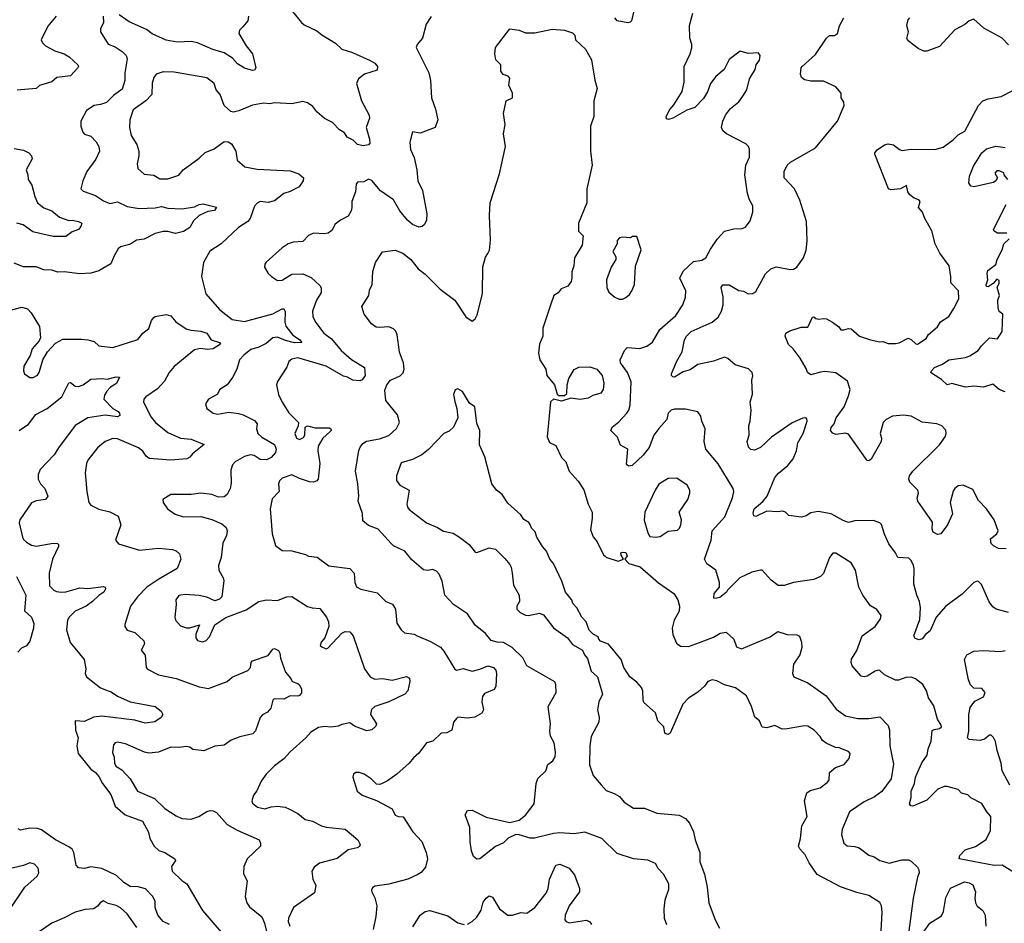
# Model space of a CAD drawing. Extents: x 1892934 to 2008621, y 567149 to 683290.
# Tile 94 of 256: x 1928441 to 1934719, y 618874 to 624633. Entities that reach past the tile are written whole.
import ezdxf

# ---------------------------------------------------------------- set-up
doc = ezdxf.new("R2010")
doc.units = 0

msp = doc.modelspace()

# ---------------------------------------------------------------- linework, layer by layer
at = {"layer": '0CON20XD'}
for points in [[(1932374.4, 624765), (1932341.1, 624625), (1932333.7, 624616.3), (1932317.7, 624612.3), (1932250, 624625), (1932235.5, 624645.5)], [(1928672.5, 624655), (1928619.4, 624590.6), (1928576.9, 624505), (1928585.4, 624485.4), (1928605, 624465.7), (1928664, 624434), (1928725, 624415.6), (1928755.8, 624395), (1928812.5, 624345), (1928816.7, 624335), (1928812.5, 624325), (1928763.8, 624275), (1928676.7, 624265), (1928645, 624235.8), (1928567.1, 624212.9), (1928545, 624193.8), (1928425, 624183.8)], [(1928972, 624655), (1928976, 624615), (1928956, 624575), (1928956, 624555), (1929005, 624475.8), (1929048.9, 624458.9), (1929095, 624430.6), (1929119.2, 624405), (1929126.8, 624383.2)], [(1929900, 624655), (1929895.3, 624624.7), (1929863.8, 624586.2), (1929841.5, 624565), (1929838.1, 624545), (1929885.5, 624465.5), (1929924.2, 624415), (1929946.2, 624325), (1929938.3, 624311.7), (1929925, 624308.8), (1929875, 624324.6), (1929830.4, 624350.4), (1929798.1, 624388.1), (1929745, 624421.6), (1929672.1, 624442.1), (1929573.8, 624486.2), (1929535, 624492.7), (1929445, 624489.5), (1929375, 624502.7), (1929285, 624541.9), (1929250, 624570), (1929139.2, 624619.2), (1929075, 624664.3)], [(1930180, 624685), (1930238, 624615), (1930255, 624599.2), (1930335, 624560.8), (1930366.6, 624536.6), (1930455, 624483.5), (1930494, 624445), (1930563.4, 624423.4), (1930675, 624371.8), (1930704.2, 624355), (1930721.4, 624335), (1930720, 624310), (1930638.8, 624285), (1930601.2, 624255), (1930587.5, 624225), (1930620.8, 624115), (1930670, 624025), (1930671.2, 624005), (1930648.8, 623945), (1930671.7, 623871.7), (1930673.8, 623845), (1930664.2, 623835.8), (1930630.9, 623829.1), (1930595, 623836.8), (1930567.1, 623865), (1930528.1, 623885), (1930512.5, 623912.5), (1930480.8, 623930.8), (1930435, 623976.5), (1930383.9, 624003.9), (1930336.2, 624046.2), (1930309.2, 624079.2), (1930275, 624102.7), (1930245, 624111.1), (1930175, 624095.5), (1930065, 624101.8), (1930035, 624095.4), (1929995, 624101.2), (1929925, 624088.9), (1929838.3, 624051.7), (1929805, 624044), (1929787.7, 624047.7), (1929745, 624086.7), (1929719.2, 624155), (1929694, 624185), (1929680, 624225), (1929635, 624261.4), (1929425, 624298.9), (1929355, 624300.6), (1929311.2, 624285), (1929295.8, 624265), (1929285, 624227.5), (1929283.3, 624155), (1929245, 624116.5), (1929165, 624059.2), (1929143.3, 623995), (1929140.6, 623945), (1929152.5, 623895), (1929188, 623838), (1929200, 623795), (1929200.6, 623765), (1929189.2, 623715), (1929194.2, 623684.2), (1929235, 623649.2), (1929295, 623641.2), (1929335, 623618.1), (1929385, 623618.6), (1929455, 623642), (1929483.8, 623675), (1929585, 623749.2), (1929623.2, 623786.8), (1929680.7, 623809.3), (1929745, 623856.7), (1929770, 623855), (1929791.7, 623841.7), (1929818, 623795), (1929826.4, 623736.4), (1929875.7, 623695.7), (1929955, 623681.1), (1930165, 623668.5), (1930219.8, 623649.8), (1930250, 623625), (1930248.8, 623605), (1930222.8, 623567.2), (1930165, 623536.7), (1930125, 623524.4), (1930065, 623478.2), (1930025, 623468.5), (1929975, 623473.5), (1929955, 623464.4), (1929938.9, 623445), (1929909.4, 623365), (1929895, 623345.8), (1929835, 623308.6), (1929725.8, 623205), (1929653.4, 623156.6), (1929612.9, 623085), (1929600.8, 622995), (1929627.5, 622885), (1929715, 622785.8), (1929795, 622722.2), (1929875, 622709.4), (1930055, 622758.7), (1930115, 622790), (1930125, 622790), (1930133.5, 622773.5), (1930130.4, 622705), (1930138.6, 622678.6), (1930182.4, 622622.4), (1930224.2, 622595), (1930240, 622575), (1930192.4, 622572.4), (1930135, 622587.5), (1930085, 622610.4), (1930055, 622605.4), (1930011.4, 622568.6), (1929965, 622545.4), (1929915, 622530.4), (1929869.5, 622495), (1929842.9, 622465), (1929824.4, 622405.6), (1929798.2, 622351.8), (1929764.5, 622305.5), (1929716.2, 622275), (1929700, 622245), (1929643.8, 622215), (1929626.2, 622185), (1929633.8, 622155), (1929675, 622124), (1929705, 622118), (1929775, 622131.4), (1929835, 622122.5), (1929865, 622114.3), (1929937.8, 622077.8), (1929955, 622057.5), (1929950.4, 622025), (1929959.1, 621995), (1929985, 621971.5), (1930066, 621925), (1930075.8, 621895.8), (1930072.5, 621875), (1930045, 621841.8), (1930015, 621828), (1929975, 621830), (1929935, 621855.6), (1929910.3, 621859.7), (1929875, 621848.9), (1929814, 621815), (1929797.1, 621795), (1929787.9, 621762.1), (1929789.3, 621679.3), (1929782.9, 621645), (1929763.5, 621606.5), (1929745, 621591.5), (1929709.3, 621589.3), (1929665, 621605.6), (1929595, 621615.6), (1929535, 621607.5), (1929405, 621606.2), (1929354, 621575), (1929356.2, 621555), (1929383.3, 621515), (1929432.3, 621482.3), (1929485, 621464.3), (1929595.7, 621465.7), (1929665, 621448), (1929729.8, 621419.8), (1929756.8, 621396.8), (1929764.4, 621374.4), (1929760, 621345), (1929735, 621297.5), (1929726.2, 621205), (1929708.6, 621155), (1929710.6, 621125), (1929738.6, 621075), (1929742.3, 621057.7), (1929730, 620955), (1929715, 620938.8), (1929685, 620928.8), (1929635, 620952), (1929585, 620962.9), (1929495, 620969.2), (1929455, 620962), (1929435.8, 620935), (1929439.2, 620905), (1929430, 620825), (1929435, 620806.7), (1929465, 620770), (1929505, 620757.3), (1929525, 620756.7), (1929586.7, 620775), (1929564.3, 620715.7), (1929564.1, 620694.1), (1929575, 620676.2), (1929605, 620667.5), (1929626.7, 620673.3), (1929650.5, 620699.5), (1929685, 620776.7), (1929755, 620822), (1929885, 620872), (1929965, 620924.4), (1930015, 620935.6), (1930085, 620930.6), (1930142.5, 620955), (1930175, 620957.5), (1930275, 620893.3), (1930305, 620884.2), (1930355, 620880), (1930396.9, 620825), (1930409.4, 620795), (1930412, 620765), (1930386.2, 620693.8), (1930363.3, 620665), (1930357.5, 620645), (1930367.5, 620635), (1930395, 620623.8), (1930405, 620626.7), (1930495, 620722), (1930516.8, 620733.2), (1930545, 620731.4), (1930566.1, 620706.1), (1930638.8, 620495), (1930675, 620444.5), (1930705, 620428.7), (1930755, 620434.6), (1930816.6, 620423.4), (1930906.5, 620446.5), (1930926.2, 620436.2), (1930928.2, 620415), (1930915.6, 620355), (1930896, 620335), (1930795, 620285.4), (1930704.7, 620255.3), (1930683.4, 620236.6), (1930677.8, 620205), (1930716.2, 620145), (1930710.5, 620129.5), (1930685, 620106.2), (1930655, 620100.8), (1930575, 620131.1), (1930545, 620152), (1930495, 620141.2), (1930470.7, 620129.3), (1930425, 620124.2), (1930385, 620128), (1930345, 620121.2), (1930297.3, 620092.7), (1930266, 620055), (1930165, 619967.5), (1930125, 619922), (1930065, 619878), (1930011.2, 619825), (1929980.3, 619779.7), (1929952.3, 619717.7), (1929930.5, 619689.5), (1929920, 619655), (1929925, 619640), (1929957.5, 619615), (1930002.7, 619602.7), (1930045, 619616.7), (1930085, 619620.5), (1930133.6, 619613.6), (1930160.4, 619600.4), (1930215, 619574.2), (1930260, 619535), (1930306.7, 619525), (1930365, 619495.7), (1930395, 619487.1), (1930515, 619474.4), (1930596.2, 619405), (1930611.2, 619375), (1930607, 619363), (1930592.5, 619355), (1930535, 619342.5), (1930465, 619287.1), (1930352.4, 619257.6), (1930318.8, 619231.2), (1930303.8, 619205), (1930310.8, 619155), (1930329.4, 619115), (1930321.4, 619068.6), (1930186, 618975), (1930153.6, 618906.4), (1930152.7, 618885), (1930162.5, 618855)], [(1931065, 624652.5), (1931033.3, 624605), (1931010, 624515), (1930975.9, 624474.1), (1930968.8, 624455), (1931050, 624295), (1931059.2, 624245), (1931065.8, 624135), (1931092.5, 624062.5), (1931107.1, 623995), (1931090, 623945), (1930995, 623909.2), (1930945, 623917.5), (1930928.1, 623851.9), (1930933.5, 623805), (1930955.6, 623755), (1930973.1, 623675), (1930979.4, 623605), (1931008.9, 623545), (1931035.8, 623395), (1931034, 623355), (1931021.7, 623328.3), (1931006.1, 623313.9), (1930985, 623310), (1930945, 623327.8), (1930912.5, 623355), (1930865.4, 623415), (1930825, 623485.5), (1930741.8, 623541.8), (1930685, 623608), (1930665, 623616.7), (1930635, 623600), (1930595, 623596.2), (1930586.2, 623585), (1930581.2, 623535), (1930557.5, 623475), (1930559.4, 623435), (1930554.2, 623415), (1930535, 623381.2), (1930486.7, 623355), (1930451.3, 623328.7), (1930430.3, 623289.7), (1930407.6, 623272.4), (1930385, 623267.1), (1930315, 623272.5), (1930283.2, 623256.8), (1930245, 623218.8), (1930185, 623215.8), (1930153.3, 623205), (1930115, 623178.8), (1930013, 623087), (1930004, 623075), (1930002, 623055), (1930025, 623016), (1930046, 622995), (1930085, 622970.8), (1930115, 622972.5), (1930175, 623010), (1930245, 623012), (1930298.9, 622988.9), (1930355, 622938), (1930363.2, 622923.2), (1930362.9, 622895), (1930333.1, 622845), (1930308.1, 622775), (1930310.7, 622740.7), (1930327.5, 622705), (1930380.8, 622635), (1930429.7, 622599.7), (1930491.4, 622525), (1930557.4, 622467.4), (1930638.6, 622415), (1930644.4, 622365), (1930625, 622336.9), (1930609.1, 622330.9), (1930565, 622334.8)], [(1934784, 619195), (1934705, 619244.5), (1934655, 619241.3), (1934430, 619285), (1934435.8, 619305), (1934468.7, 619341.3), (1934535, 619363.1), (1934603.1, 619406.9), (1934630, 619465), (1934633.5, 619555), (1934607.1, 619585), (1934575, 619638), (1934505, 619673.8), (1934485, 619693.3), (1934445, 619703.3), (1934425, 619725.8), (1934355, 619744.6), (1934335, 619744.6), (1934295, 619728.8), (1934225, 619658.9), (1934135, 619620.6), (1934121.9, 619621.9), (1934114.4, 619635), (1934124.6, 619675.4), (1934125.3, 619715), (1934146.2, 619765), (1934153.4, 619805), (1934193.5, 619896.5), (1934227.5, 619945), (1934234, 619985), (1934252.1, 620035), (1934258.1, 620101.9), (1934270.4, 620109.6), (1934305.2, 620114.8), (1934317.3, 620125), (1934316.8, 620136.8), (1934291.9, 620175), (1934268.7, 620258.7), (1934235, 620311.2), (1934221.9, 620355), (1934199.5, 620395), (1934151.5, 620431.5), (1934125, 620442.3), (1934089.8, 620440.2), (1934045, 620422.3), (1934025, 620424.1), (1933955, 620457.1), (1933925, 620484.3), (1933915, 620486.5), (1933895, 620480.9), (1933845, 620449.4), (1933825, 620444.4), (1933805, 620447.8), (1933749.2, 620515), (1933742.5, 620535), (1933745, 620556.7), (1933778.2, 620611.8), (1933813.3, 620705), (1933894.4, 620765), (1933928.8, 620815), (1933933.8, 620835), (1933905, 620873.3), (1933865, 620898), (1933815.8, 620965), (1933791.4, 621015), (1933769.2, 621125), (1933741.7, 621171.7), (1933645, 621233.8), (1933625, 621233.3), (1933603.8, 621205), (1933565, 621104), (1933546, 621084), (1933505, 621064.6), (1933374.6, 621045.4), (1933315, 621025.8), (1933277, 621027), (1933231.7, 621061.7), (1933175, 621123.8), (1933164.1, 621124.1), (1933108, 621112), (1933032.5, 621075), (1932953.3, 620996.7), (1932946.4, 620983.6), (1932905, 620951.2), (1932875, 620943.8), (1932867, 620947), (1932868, 620975), (1932903.1, 621015), (1932903.5, 621045), (1932878.5, 621125), (1932821.4, 621165), (1932806.5, 621195), (1932848.5, 621315), (1932856.5, 621375), (1932936.5, 621465), (1932985.6, 621585), (1932994.4, 621625), (1932990, 621645), (1932895, 621802.5), (1932815.6, 621895), (1932805.8, 621945), (1932812, 622025), (1932790, 622075), (1932783.8, 622105), (1932765, 622133.3), (1932685, 622151.2), (1932615, 622150), (1932595, 622144.2), (1932575.8, 622125), (1932567.3, 622085), (1932515, 622026.9), (1932484.7, 621985), (1932453.6, 621906.4), (1932415, 621856.7), (1932345, 621791.4), (1932325, 621787.5), (1932308.8, 621798.8), (1932318, 621895), (1932270.5, 621920.5), (1932251.7, 621971.7), (1932210.8, 622015), (1932218.6, 622035), (1932261.2, 622068.8), (1932312.9, 622125), (1932325.4, 622145), (1932333.2, 622175), (1932340, 622325), (1932316.4, 622385), (1932271.8, 622445), (1932268.5, 622465), (1932297.6, 622525), (1932315, 622542.9), (1932395, 622536.9), (1932438.9, 622551.1), (1932475, 622578), (1932521.3, 622658.7), (1932625, 622746.9), (1932669.4, 622815), (1932686, 622865), (1932688, 622905), (1932650.8, 622985), (1932670.7, 623029.3), (1932737.7, 623092.3), (1932790.8, 623099.2), (1932816.2, 623115), (1932845, 623170.8), (1932888.9, 623235), (1932935, 623285.8), (1932995, 623299.2), (1933047.7, 623302.3), (1933068.8, 623311.2), (1933098.3, 623351.7), (1933116, 623405), (1933115.7, 623445.7), (1933094, 623485), (1933081.4, 623525), (1933064.2, 623645), (1933071.4, 623705), (1933093, 623757), (1933095, 623807.5), (1933087.5, 623825), (1933070.7, 623840.7), (1932947.5, 623905), (1932924.2, 623925), (1932915.7, 623945), (1932923, 623987), (1932942, 624025), (1932973.7, 624066.3), (1933025, 624108.6), (1933052.2, 624145), (1933076.9, 624185), (1933094.2, 624255.8), (1933130, 624315), (1933137.5, 624345), (1933156.7, 624375), (1933162.5, 624405), (1933151.7, 624421.7), (1933085, 624417.5), (1933035, 624432.5), (1932965, 624378), (1932931.4, 624315), (1932880, 624270), (1932844.7, 624225.3), (1932826.4, 624173.6), (1932800.3, 624129.7), (1932745, 624073.3), (1932695, 624056), (1932605, 624004.3), (1932576.7, 623996.7), (1932565, 624000), (1932563.3, 624015), (1932585, 624061.2), (1932610.5, 624089.5), (1932664.4, 624175.6), (1932678.1, 624235), (1932678, 624335), (1932715.8, 624414.2), (1932725.9, 624454.1), (1932725.8, 624475), (1932713.3, 624515), (1932710.6, 624595), (1932732, 624675)], [(1934745, 620854.4), (1934666.7, 620875), (1934645, 620890), (1934622.6, 620922.6), (1934572.3, 621032.3), (1934555, 621052.5), (1934545, 621053.3), (1934525, 621046), (1934449.6, 620970.4), (1934345, 620894.6), (1934283.8, 620825), (1934245, 620737.5), (1934215.8, 620715), (1934195, 620686), (1934175, 620680.8), (1934149.5, 620689.5), (1934142, 620705), (1934180.8, 620809.2), (1934184.2, 620885), (1934178.2, 620925), (1934160, 620965), (1934141.5, 621035), (1934144.4, 621134.4), (1934139.4, 621155), (1934125.6, 621185.6), (1934110, 621200), (1934040, 621205), (1934025.4, 621235.4), (1933982.6, 621292.6), (1933954.5, 621354.5), (1933935.5, 621415.5), (1933925, 621427.1), (1933885, 621441.8), (1933765, 621438.1), (1933725, 621429.1), (1933691.1, 621441.1), (1933615, 621483.8), (1933532.4, 621497.6), (1933485, 621488.8), (1933455, 621470), (1933425, 621461.2), (1933345, 621472.5), (1933322.5, 621495), (1933305, 621500), (1933274.5, 621495.5), (1933205, 621499.4), (1933135, 621466.7), (1933121.1, 621471.1), (1933117.6, 621487.6), (1933123.8, 621515), (1933178.5, 621561.5), (1933206.4, 621595), (1933256.5, 621715), (1933278.1, 621741.9), (1933339, 621791), (1933372.7, 621835), (1933394.6, 621885.4), (1933402.7, 621935), (1933435.5, 621995), (1933462, 622075), (1933458.8, 622088.8), (1933450, 622095), (1933435, 622093.8), (1933365, 622062.5), (1933235, 621972.5), (1933165, 621905.7), (1933125, 621889.2), (1933103, 621893), (1933087.3, 621907.3), (1933078.1, 621945), (1933091.1, 621985), (1933090, 622045), (1933099.1, 622075), (1933105.6, 622145), (1933099.2, 622195), (1933113.9, 622246.1), (1933108.8, 622335), (1933116.1, 622363.9), (1933111.2, 622385), (1933087.7, 622407.7), (1933002.2, 622432.2), (1932955, 622473.3), (1932935, 622482.2), (1932865, 622455.5), (1932763.8, 622436.2), (1932715, 622401.2), (1932671.1, 622388.9), (1932616.2, 622355), (1932605, 622356.2), (1932596.2, 622365), (1932596.2, 622375), (1932627.8, 622452.2), (1932664.2, 622515), (1932678.6, 622591.4), (1932692.5, 622615), (1932722, 622645), (1932855, 622705.5), (1932894.2, 622735.8), (1932916.2, 622775), (1932925.9, 622815), (1932926.5, 622866.5), (1932914, 622925), (1932925, 622942.5), (1932965, 622942.2), (1933025, 622906.8), (1933055, 622903.5), (1933085, 622885.7), (1933115, 622887.1), (1933135, 622900), (1933195, 623014), (1933230, 623045), (1933265, 623058.5), (1933355, 623040.8), (1933375, 623042), (1933396.2, 623055), (1933438, 623115), (1933455.5, 623164.5), (1933462.7, 623222.7), (1933456.6, 623346.6), (1933415, 623483.3), (1933380, 623555), (1933314.5, 623624.5), (1933315.5, 623664.5), (1933334.3, 623705), (1933355.3, 623724.7), (1933515.8, 623815), (1933654.2, 623985.8), (1933697.5, 624085), (1933696.4, 624106.4), (1933677.5, 624135), (1933677.5, 624165), (1933644.1, 624204.1), (1933565, 624241.4), (1933485, 624241.9), (1933445, 624250), (1933424.5, 624264.5), (1933418.1, 624285), (1933423.3, 624325), (1933430, 624335), (1933515, 624410), (1933585, 624515.8), (1933605, 624531.9), (1933635, 624531.9), (1933655, 624543.8), (1933667.2, 624592.8), (1933696, 624645)], [(1934745, 624472.5), (1934704.1, 624514.1), (1934587.9, 624577.9), (1934525, 624635.8), (1934495, 624625.8), (1934467.8, 624602.2), (1934402.4, 624567.6), (1934305, 624462.1), (1934225, 624431.5), (1934205, 624431.9), (1934169.3, 624449.3), (1934105, 624498.2), (1934097.7, 624512.3), (1934106.8, 624555), (1934097.3, 624595), (1934105, 624632.5), (1934116, 624645)], [(1932567.5, 618865), (1932552.1, 618905), (1932550.9, 618965), (1932557.3, 619022.7), (1932578.9, 619091.1), (1932578.9, 619125), (1932545, 619186.2), (1932512.4, 619222.4), (1932495.4, 619255.4), (1932445, 619277.1), (1932355, 619284), (1932249.7, 619319.7), (1932153.3, 619415), (1932045, 619455.6), (1931975, 619443.8), (1931885, 619451.1), (1931845, 619446.4), (1931723.9, 619416.1), (1931695, 619416.2), (1931625, 619438), (1931605, 619438.8), (1931555, 619416), (1931525, 619386.2), (1931475, 619364.3), (1931375.4, 619284.6), (1931355, 619282.5), (1931335, 619300), (1931321.4, 619335), (1931312.1, 619392.1), (1931310.8, 619485), (1931281.2, 619565), (1931295, 619592.5), (1931325, 619593.8), (1931415, 619550.8), (1931565, 619515.8), (1931625, 619532), (1931665, 619563.8), (1931721.4, 619635), (1931734.3, 619765.7), (1931745, 619797.5), (1931796, 619845), (1931808, 619885), (1931840.9, 619909.1), (1931854, 619935), (1931858, 619965), (1931849.2, 620025), (1931825.7, 620065.7), (1931821.5, 620098.5), (1931824.2, 620144.2), (1931810.8, 620255), (1931861.5, 620345), (1931858.9, 620395), (1931852, 620412), (1931675, 620513.8), (1931649.2, 620565), (1931581.7, 620631.7), (1931525, 620663.1), (1931485, 620664.5), (1931446.3, 620676.3), (1931410.8, 620720.8), (1931343.8, 620773.8), (1931296.3, 620846.3), (1931206.2, 620905), (1931152, 620965), (1931134.4, 621055), (1931115, 621098.8), (1931098.9, 621118.9), (1931075, 621129.2), (1931042.7, 621122.7), (1931015, 621126), (1930941.1, 621191.1), (1930896, 621245), (1930825, 621280), (1930808.8, 621295), (1930725.5, 621385.5), (1930665, 621410), (1930629.2, 621439.2), (1930627.3, 621485), (1930598.8, 621565), (1930602.5, 621595), (1930596.4, 621675), (1930581.9, 621755), (1930603.9, 621886.1), (1930611.5, 621908.5), (1930629.1, 621930.9), (1930653, 621947), (1930735, 621961.9), (1930795, 621981.9), (1930842.4, 622027.6), (1930862, 622065), (1930850, 622115), (1930776.2, 622205), (1930768.3, 622271.7), (1930781.2, 622305), (1930805.6, 622334.4), (1930866.4, 622363.6), (1930885, 622381.2), (1930891.4, 622405), (1930887.1, 622445), (1930863.4, 622513.4), (1930847.5, 622625), (1930838.2, 622648.2), (1930823.2, 622663.2), (1930795, 622674.3), (1930735, 622671.2), (1930714.1, 622674.1), (1930683.8, 622695), (1930638.1, 622755), (1930621.9, 622805), (1930665.8, 622875), (1930670.3, 622909.7), (1930687.5, 622945), (1930692.7, 623027.3), (1930709.2, 623085), (1930755, 623154.2), (1930835, 623164.2), (1930884.3, 623144.3), (1930935, 623104), (1930980.8, 623045), (1931025, 623010.8), (1931122, 622915), (1931215, 622845.8), (1931285, 622738), (1931325, 622711.2), (1931345, 622726.2), (1931357.6, 622752.4), (1931392.5, 622885), (1931392.7, 623057.3), (1931411.2, 623118.8), (1931425, 623142.5), (1931435.9, 623164.1), (1931442.3, 623227.7), (1931435.7, 623385), (1931440.8, 623465), (1931500.2, 623649.8), (1931538.1, 623825), (1931525.9, 623905.9), (1931535.5, 623965), (1931526, 624035), (1931542.5, 624115), (1931582.5, 624135), (1931582.5, 624165), (1931560, 624215), (1931565, 624260), (1931555, 624272.5), (1931523.9, 624283.9), (1931507.5, 624305), (1931507.5, 624345), (1931477, 624377), (1931471.2, 624415), (1931474.3, 624455), (1931566.2, 624573.8), (1931625, 624565.6), (1931665, 624550), (1931725, 624549.4), (1931835, 624573.3), (1931915, 624565.6), (1931965, 624549.4), (1931980.8, 624535), (1931984, 624505), (1932048.8, 624445), (1932086.8, 624376.8), (1932107, 624247), (1932122, 624195), (1932102, 624115), (1932101.4, 624015), (1932080, 623955), (1932080, 623795), (1932091.2, 623705), (1932057.5, 623555), (1932056, 623465), (1932002.9, 623335), (1932004.2, 623284.2), (1932033.3, 623255), (1932026.5, 623195), (1931978.8, 623115), (1931973.8, 623065), (1931960.8, 623025), (1931962.1, 622985), (1931956.3, 622963.7), (1931935, 622933.5), (1931892.7, 622917.3), (1931875, 622891.2), (1931846.1, 622873.9), (1931825, 622812.5), (1931776.1, 622666.1), (1931775.7, 622615), (1931755.8, 622565), (1931748.3, 622508.3), (1931756.7, 622465), (1931796.2, 622405), (1931801.2, 622365), (1931850, 622305), (1931867, 622247), (1931878.3, 622238.3), (1931915, 622237.5), (1931929.3, 622250.7), (1931931.2, 622305), (1931942, 622345), (1931977, 622403), (1932005, 622419.2), (1932075, 622420), (1932121.2, 622405), (1932154.3, 622365), (1932165.5, 622315.5), (1932161.2, 622275), (1932146.8, 622253.2), (1932095, 622237.5), (1932065, 622220), (1932015, 622213.1), (1931955, 622220), (1931895, 622201.2), (1931845, 622213.3), (1931825, 622197.5), (1931804.6, 621974.6), (1931818.8, 621938.8), (1931858.9, 621918.9), (1931895, 621843.3), (1931923.3, 621815), (1931944, 621755), (1932002.5, 621692.5), (1932036.8, 621636.8), (1932065.5, 621545.5), (1932090, 621495), (1932090.9, 621455), (1932081, 621381), (1932097.3, 621337.3), (1932122.3, 621305), (1932163, 621223), (1932184.3, 621204.2), (1932257.3, 621182.7), (1932290, 621195), (1932275, 621220), (1932273.3, 621235), (1932285, 621240), (1932305, 621237.1), (1932313.3, 621215), (1932300, 621195), (1932325, 621167.5), (1932396.1, 621146.1), (1932512.7, 621042.7), (1932612.5, 620975), (1932636.2, 620935), (1932647.1, 620895), (1932645, 620863.3), (1932614.5, 620805), (1932600.9, 620755), (1932604.6, 620715), (1932628.5, 620658.5), (1932655, 620640), (1932705, 620638.6), (1932775.8, 620664.2), (1932863.6, 620696.4), (1932906.8, 620723.2), (1932945, 620729.4), (1932994.4, 620685), (1933010.8, 620635), (1933042.3, 620622.3), (1933225, 620700), (1933275, 620733.8), (1933335, 620714.2), (1933395, 620711.2), (1933413.6, 620703.6), (1933426, 620665), (1933427.7, 620632.3), (1933415.8, 620585), (1933374.4, 620525), (1933367.5, 620465), (1933376.2, 620445), (1933465, 620407.1), (1933583.4, 620323.4), (1933647.6, 620237.6), (1933706, 620196), (1933785, 620179.5), (1933855, 620180), (1933925, 620188.6), (1933978, 620135), (1933985.9, 620104.1)], [(1929126.8, 624383.2), (1929111.9, 624295), (1929111.4, 624245), (1929095, 624190.8), (1929039.8, 624150.2), (1928995, 624105.6), (1928955, 624091.4), (1928915, 624085.8), (1928866.7, 624055), (1928831.2, 623985), (1928830, 623955), (1928843.1, 623915), (1928855, 623903.5), (1928895, 623890), (1928927.5, 623855), (1928945.5, 623825.5), (1928950, 623795), (1928927, 623743), (1928868.6, 623665), (1928842.5, 623605), (1928831.2, 623555), (1928845, 623538.8), (1928925, 623512.9), (1928975, 623479.2), (1929015, 623462), (1929065, 623471.8), (1929125, 623442.1), (1929201.6, 623428.4), (1929305, 623433.9), (1929345, 623442.5), (1929385, 623432), (1929476.6, 623426.6), (1929555, 623440), (1929585, 623455.7), (1929610.9, 623459.1), (1929695, 623437.5), (1929683.6, 623416.4), (1929639.7, 623410.3), (1929585, 623383.8), (1929549.9, 623350.1), (1929525, 623307.8), (1929485, 623282.5), (1929435, 623270.4), (1929385, 623283.6), (1929355, 623283.1), (1929305, 623269.8), (1929235, 623234.7), (1929185, 623226.6), (1929146.9, 623203.1), (1929083.9, 623186.1), (1929068.3, 623171.7), (1929042.6, 623127.4), (1929022.8, 623077.2), (1928945, 623032.5), (1928895, 623018.1), (1928825, 623013.6), (1928725, 623026.7), (1928685, 623024.3), (1928645, 623035.8), (1928595, 623038.5), (1928545, 623057.1), (1928465, 623058.6), (1928405, 623081.9)], [(1934730.2, 621260.2), (1934681.7, 621261.7), (1934649.4, 621279.4), (1934635.6, 621295), (1934630, 621325), (1934670.8, 621355), (1934679.4, 621375), (1934654.7, 621444.7), (1934605.5, 621515.5), (1934555, 621569.2), (1934518.2, 621638.2), (1934455.5, 621665.5), (1934425, 621660.9), (1934403.3, 621645), (1934392.3, 621627.7), (1934373.2, 621555), (1934387.3, 621482.7), (1934357.3, 621412.7), (1934313.6, 621356.4), (1934291.7, 621351.7), (1934265, 621366.7), (1934258.6, 621385), (1934260.7, 621430.7), (1934166.7, 621565), (1934163.9, 621583.9), (1934171.4, 621615), (1934166.7, 621635), (1934115.6, 621685), (1934110, 621705), (1934114.4, 621725.6), (1934135.6, 621754.4), (1934305, 621924), (1934342, 621975), (1934348, 621995), (1934345.9, 622015.9), (1934320, 622045), (1934287.4, 622057.4), (1934195, 622067.8), (1934124.5, 622105.5), (1934075, 622111.5), (1934005, 622105.4), (1933965, 622085.6), (1933945.8, 622065), (1933926.7, 621995), (1933935.9, 621965.9), (1933932.5, 621945), (1933868.8, 621831.2), (1933855, 621821.2), (1933845, 621823.8), (1933725, 621991.1), (1933705, 621998.5), (1933645, 621989.4), (1933625, 621997.5), (1933611.4, 622015), (1933615, 622033.3), (1933633.8, 622056.2), (1933646.7, 622095), (1933697.5, 622165), (1933724.4, 622235), (1933735.6, 622275), (1933718.3, 622328.3), (1933645, 622381.9), (1933575, 622390), (1933546.1, 622386.1), (1933485, 622370), (1933463.6, 622383.6), (1933455, 622410), (1933417.5, 622475), (1933373.3, 622535), (1933343.1, 622563.1), (1933322, 622615), (1933326.2, 622635), (1933350.3, 622649.7), (1933424, 622674), (1933465, 622673.8), (1933495, 622736.7), (1933505, 622740), (1933517.6, 622727.6), (1933533.1, 622723.1), (1933565, 622729.1), (1933585, 622726.1), (1933624.2, 622705), (1933663.2, 622675), (1933677, 622657), (1933695, 622655.2), (1933725, 622665.3), (1933742.3, 622662.3), (1933795, 622615.4), (1933865, 622592.1), (1933925, 622579.7), (1933945, 622581.3), (1933979.1, 622569.1), (1934025, 622568.3), (1934047.5, 622572.5), (1934105, 622603.3), (1934125, 622595.5), (1934155, 622566.2), (1934165, 622565.4), (1934219.9, 622600.1), (1934235, 622626.2), (1934292, 622675), (1934312.5, 622707.5), (1934365, 622741.5), (1934402.1, 622797.9), (1934427.9, 622855), (1934427.3, 622905), (1934377.1, 622955), (1934377.5, 622995), (1934366.7, 623065), (1934307.8, 623145), (1934278.6, 623205), (1934256, 623286), (1934210.9, 623365), (1934196.1, 623406.1), (1934171.4, 623435), (1934181.1, 623475), (1934174, 623485), (1934143.3, 623495), (1934115.8, 623515.8), (1934103.3, 623535), (1934095, 623576.7), (1934056.2, 623553.8), (1933995, 623549.4), (1933980, 623555), (1933893.6, 623776.4), (1933893.3, 623785), (1933907.7, 623802.3), (1933954.1, 623835.9), (1933978.3, 623841.7), (1934012.5, 623835), (1934050, 623805), (1934068.3, 623798.3), (1934125, 623807.8), (1934275.5, 623804.5), (1934328.9, 623821.1), (1934393.4, 623866.6), (1934425, 623899.2), (1934466.8, 623923.2), (1934554.5, 624085.5), (1934582, 624115), (1934615, 624128.5), (1934697.6, 624142.4), (1934777.1, 624182.9)], [(1928405, 623812.5), (1928465, 623801.2), (1928498, 623785), (1928516.2, 623765), (1928520, 623745), (1928482.2, 623675), (1928492.2, 623645), (1928494.1, 623614.1), (1928517.3, 623577.3), (1928536.4, 623505), (1928554.6, 623465), (1928594.3, 623434.3), (1928644.8, 623414.8), (1928695, 623373.2), (1928755, 623353.3), (1928775, 623355.7), (1928815, 623347.5), (1928836.7, 623335), (1928831.2, 623315), (1928815, 623296.2), (1928775, 623280.8), (1928735, 623251.8), (1928655, 623250), (1928569.7, 623270.3), (1928525, 623281.2), (1928462.9, 623325), (1928422.5, 623335)], [(1934740.8, 623615), (1934717.5, 623645), (1934715, 623657.5), (1934685, 623670), (1934671.2, 623668.8), (1934658.8, 623655), (1934676, 623625), (1934665, 623606), (1934648.8, 623595), (1934525, 623566.7), (1934505, 623572.5), (1934492.3, 623592.3), (1934496, 623635), (1934521.3, 623698.7), (1934574.8, 623785.2), (1934605, 623810.7), (1934665, 623826.1), (1934725, 623819.2)], [(1934735, 623272.5), (1934675, 623272), (1934653.3, 623285), (1934648.8, 623295), (1934730.5, 623455)], [(1932262.1, 622852.1), (1932285, 622852.5), (1932305, 622861.2), (1932327.9, 622882.1), (1932344.5, 622905.5), (1932360, 622945), (1932367.3, 623062.7), (1932402.5, 623165), (1932375, 623250), (1932348.3, 623251.7), (1932335, 623242.5), (1932285, 623247.5), (1932265, 623242.5), (1932250, 623225), (1932250, 623205), (1932223.3, 623155), (1932241.7, 623121.7), (1932242.5, 623105), (1932211.2, 623055), (1932181.2, 622975), (1932184.1, 622925.9), (1932197, 622897), (1932235, 622864.2), (1932262.1, 622852.1)], [(1934725, 622261.1), (1934684.8, 622274.8), (1934645, 622308.9), (1934585, 622290.4), (1934525, 622297.3), (1934471.5, 622291.5), (1934385, 622313.8), (1934355, 622306.2), (1934319.1, 622339.1), (1934260, 622375), (1934251.2, 622385), (1934253.8, 622395), (1934273.3, 622415), (1934325, 622437.5), (1934364.6, 622465.4), (1934470.3, 622479.7), (1934499.1, 622490.9), (1934552.5, 622525), (1934574, 622555), (1934625, 622604.3), (1934675, 622598.2), (1934706, 622645), (1934710, 622755), (1934685, 622773.3), (1934679.4, 622795), (1934678, 622845), (1934688.6, 622875), (1934673.8, 622926.2), (1934686.8, 622953.2), (1934685, 622970), (1934671.7, 622978.3), (1934648.3, 622951.7), (1934615, 622931.2), (1934605, 622933.3), (1934603.2, 622943.2), (1934613.5, 622975), (1934608.6, 623015), (1934612.9, 623035), (1934665, 623072), (1934672.5, 623105), (1934705, 623165.8), (1934716.5, 623203.5), (1934750, 623235)], [(1928365, 622777.1), (1928455, 622800.8), (1928490.9, 622790.9), (1928514.5, 622764.5), (1928567.6, 622677.6), (1928572.5, 622605), (1928565, 622586.7), (1928521.2, 622535), (1928506.8, 622493.2), (1928468, 622425), (1928464, 622395), (1928471.2, 622375), (1928505, 622351.4), (1928527, 622353), (1928555, 622366.7), (1928565.8, 622384.2), (1928589.2, 622465), (1928617.5, 622515), (1928669.7, 622570.3), (1928715, 622595.7), (1928835, 622597.1), (1928875, 622592), (1928915, 622582.5), (1928945, 622553.3), (1929035, 622543.3), (1929195, 622593.8), (1929225.3, 622634.7), (1929264.6, 622665.4), (1929281.8, 622715), (1929295, 622734.3), (1929305, 622741.1), (1929375, 622754.4), (1929405, 622745.7), (1929437.2, 622707.2), (1929502.9, 622662.9), (1929533, 622653), (1929595, 622646.9), (1929634.1, 622634.1), (1929661.8, 622591.8), (1929715, 622575.7), (1929721.2, 622565), (1929673.3, 622535), (1929638.9, 622531.1), (1929593.1, 622536.9), (1929555, 622528.1), (1929425, 622421.4), (1929394.5, 622385), (1929365, 622329.2), (1929320.2, 622279.8), (1929245, 622230), (1929232.5, 622215), (1929230, 622195), (1929278.9, 622098.9), (1929307.5, 622065), (1929385, 622000.9), (1929465, 621965.3), (1929535, 621958.7), (1929617.5, 621925), (1929542.5, 621865), (1929525.8, 621844.2), (1929506.3, 621833.7), (1929405.3, 621824.7), (1929266.9, 621836.9), (1929248, 621852), (1929225, 621882.7), (1929198.1, 621905), (1929065, 621961.2), (1929035, 621964.4), (1928986.2, 621945), (1928936.6, 621903.4), (1928875.7, 621825), (1928866.9, 621805), (1928857.8, 621745), (1928869.5, 621625), (1928882.5, 621555), (1928895, 621538), (1928945, 621512.5), (1929015, 621495.7), (1929069.4, 621469.4), (1929085.8, 621414.2), (1929052.5, 621315), (1929071.7, 621291.7), (1929205, 621251.4), (1929325, 621264.6), (1929415.4, 621255.4), (1929438.3, 621248.3), (1929459.1, 621229.1), (1929467.5, 621195), (1929444.2, 621135), (1929327.3, 621067.3), (1929252.2, 621015), (1929191.5, 620955), (1929147.5, 620895), (1929111.2, 620778.8), (1929111.4, 620765), (1929125, 620742.5), (1929175, 620727.5), (1929232, 620675), (1929235.6, 620655), (1929216, 620615), (1929241.7, 620581.7), (1929247.5, 620505), (1929255, 620492.5), (1929325, 620457.5), (1929437.5, 620435), (1929585, 620380.4), (1929645, 620370.8), (1929762.9, 620415), (1929795, 620442.3), (1929895, 620484), (1929911.8, 620505), (1929916, 620535), (1929925, 620546), (1930025, 620580), (1930055, 620620.8), (1930065, 620624.2), (1930091.7, 620611.7), (1930100, 620595), (1930102.9, 620562.9), (1930134.5, 620474.5), (1930170, 620435), (1930177.5, 620415), (1930215, 620402), (1930225, 620392.9), (1930238.2, 620365), (1930236.8, 620343.3), (1930225, 620325.6), (1930215, 620321.5), (1930165, 620323), (1930125, 620302.3), (1930063.8, 620305), (1930055.3, 620295), (1930041.8, 620245), (1930020, 620220), (1929988.5, 620201.5), (1929975, 620186), (1929945, 620100), (1929928.3, 620081.7), (1929845, 620062.9), (1929788.6, 620041.4), (1929745, 620008.9), (1929685, 620002.2), (1929615, 619972.2), (1929545, 619981.2), (1929525, 619996), (1929505, 620001.2), (1929455, 619994.4), (1929405, 619995.8), (1929325, 619964.4), (1929265, 619958.9), (1929236.7, 619965), (1929115, 620017.1), (1929065, 620028.6), (1929050, 620025), (1929039.7, 620010.3), (1929031.7, 619961.7), (1929043.6, 619933.6), (1929045.6, 619895), (1929054.3, 619875), (1929092.7, 619852.7), (1929145, 619794.3), (1929192.5, 619715), (1929299.5, 619669.5), (1929366.9, 619605), (1929438.8, 619558.8), (1929475, 619542.2), (1929535, 619536.5), (1929582.5, 619555), (1929635, 619586.7), (1929655, 619592.9), (1929675, 619590.8), (1929695, 619579.2), (1929763.3, 619503.3), (1929827.5, 619467.5), (1929966.7, 619405), (1929976.7, 619383.3), (1929976.7, 619365), (1929891.4, 619285), (1929870, 619235), (1929868.8, 619188.8), (1929891.2, 619145), (1929878.6, 619045), (1929888.1, 619005), (1929905, 618978), (1929984.2, 618914.2), (1930000.7, 618875), (1930017.7, 618805)], [(1930565, 622334.8), (1930530.8, 622355), (1930505, 622360.8), (1930394.4, 622424.4), (1930215, 622477.4), (1930175, 622468.2), (1930157.7, 622455), (1930145, 622419.2), (1930085, 622327.5), (1930079.2, 622305), (1930090.6, 622245), (1930113.3, 622195), (1930157.6, 622127.6), (1930219.2, 622065), (1930216.9, 622045), (1930194.1, 621995.9), (1930205, 621965.5), (1930225, 621956.4), (1930250.9, 621969.1), (1930258, 621985), (1930261.2, 622035), (1930275, 622044), (1930325, 622032.2), (1930415, 622032.5), (1930425.6, 622025), (1930426.4, 622015), (1930418.6, 622005), (1930373.4, 621966.6), (1930344.4, 621915), (1930342.5, 621885), (1930355.5, 621805), (1930342.9, 621705), (1930335, 621694.4), (1930315, 621685.5), (1930288.3, 621688.3), (1930225, 621707.7), (1930175, 621731.4), (1930115, 621710), (1930096.6, 621693.4), (1930091.9, 621675), (1930094.4, 621625), (1930050.9, 621579.1), (1930038.1, 621515), (1930050, 621355), (1930071.2, 621281.2), (1930115, 621250), (1930175, 621247.5), (1930264.1, 621224.1), (1930283.2, 621213.2), (1930337.6, 621207.6), (1930411.1, 621151.1), (1930545, 621134), (1930572.5, 621105), (1930577.5, 621045), (1930588.8, 621018.8), (1930615, 621002.5), (1930720.8, 620980.8), (1930775.7, 620925.7), (1930817.9, 620907.9), (1930837.8, 620875), (1930845, 620787.5), (1930872, 620745), (1930894.6, 620724.6), (1930955, 620715.5), (1930975, 620706.5), (1931060.7, 620670.7), (1931122.8, 620632.8), (1931145, 620608), (1931215, 620494.4), (1931225, 620488.1), (1931267.5, 620497.5), (1931325, 620480), (1931375, 620492.7), (1931425, 620515.5), (1931462, 620505), (1931477, 620487), (1931480.6, 620465), (1931476.8, 620383.2), (1931465.6, 620364.4), (1931405, 620338), (1931390.9, 620319.1), (1931387.5, 620285), (1931398.8, 620235), (1931387.3, 620212.7), (1931343, 620187), (1931295, 620182), (1931235, 620186.7), (1931225, 620180), (1931206, 620155), (1931195.9, 620104.1), (1931165, 620086.7), (1931127.5, 620085), (1931075.7, 620034.3), (1931035, 620023.8), (1930985, 619957.5), (1930950.9, 619929.1), (1930925, 619894.2), (1930845, 619824), (1930785, 619781.4), (1930746.7, 619763.3), (1930735, 619757.5), (1930715, 619760.8), (1930682, 619795), (1930636.2, 619825), (1930605, 619835.7), (1930585, 619834), (1930570, 619825), (1930563.9, 619806.1), (1930592.9, 619715), (1930625, 619690), (1930715, 619656), (1930815, 619602.5), (1930835, 619564), (1930855, 619554.2), (1930885, 619553.3), (1930946.6, 619456.6), (1931004.4, 619395), (1931033.3, 619325), (1931041.9, 619285), (1931027.8, 619232.2), (1931001.4, 619198.6), (1930979.2, 619185), (1930916.2, 619155), (1930795, 619122.9), (1930705, 619110), (1930691.2, 619098.8), (1930684, 619085), (1930686, 619075), (1930705.7, 619035.7), (1930717.1, 618985), (1930712.1, 618917.9), (1930694, 618835)], [(1928438, 622015), (1928496, 622055), (1928544, 622116), (1928615, 622154.6), (1928710.3, 622229.7), (1928755, 622318), (1928765, 622320), (1928795, 622296.9), (1928815, 622294.3), (1928845, 622305.6), (1928895, 622342), (1928967.5, 622345), (1928999.2, 622340.8), (1929055, 622357.5), (1929076.7, 622355), (1929057.1, 622315), (1929020, 622290), (1928995.6, 622265), (1928981.3, 622238.7), (1928977.1, 622215), (1929035, 622155.6), (1929068.9, 622135), (1929077.5, 622125), (1929079.1, 622110.9), (1929065, 622102.2), (1928985, 622112), (1928874.5, 622095.5), (1928795, 622046.7), (1928688.6, 621905), (1928661.1, 621858.9), (1928571.8, 621765), (1928559.5, 621735), (1928558.5, 621705), (1928573.3, 621675), (1928600.6, 621645), (1928621.2, 621595), (1928605, 621573.8), (1928545, 621567.1), (1928515, 621552.5), (1928442.2, 621445), (1928437.1, 621425), (1928457.8, 621335), (1928465, 621319.2), (1928483.4, 621303.4), (1928515, 621283.5), (1928545, 621276.4), (1928655, 621297.1), (1928682.5, 621295), (1928688.3, 621288.3), (1928688.9, 621275), (1928650.4, 621195), (1928628.5, 621105), (1928631.1, 621025), (1928657.7, 620997.7), (1928675, 620988.5), (1928705.3, 620984.7), (1928735, 620987.3), (1928825, 621011.9), (1928875, 621008.2), (1928975, 621020), (1928986.2, 621015), (1928988.8, 621005), (1928978, 620985), (1928945, 620963.1), (1928905, 620924.5), (1928865, 620894.6), (1928795, 620862.3), (1928755.7, 620825), (1928745.6, 620805), (1928739.4, 620745), (1928762.6, 620662.6), (1928851.4, 620555), (1928862, 620495), (1928857.5, 620465), (1928865.7, 620445), (1928955, 620374.6), (1929005.3, 620355.3), (1929025, 620348.9), (1929065, 620320.8), (1929145, 620286.1), (1929305, 620256.5), (1929343.3, 620225), (1929353.8, 620205), (1929343.3, 620185), (1929302.4, 620157.6), (1929240.8, 620149.2), (1929175, 620169.2), (1928965, 620193.8), (1928912.4, 620187.6), (1928855, 620160.8), (1928795, 620163.3), (1928796.7, 620105), (1928814.3, 620055.7), (1928805.8, 620005), (1928814.3, 619955), (1928895, 619855.4), (1928924.1, 619834.1), (1928945, 619808.9), (1928967.8, 619765), (1929021.8, 619695), (1929050.1, 619620.1), (1929114.1, 619564.1), (1929223.8, 619523.8), (1929262.5, 619455), (1929271.2, 619415), (1929298, 619365), (1929327.9, 619337.9), (1929366.2, 619325), (1929430, 619285), (1929433.3, 619275), (1929408, 619235), (1929413.3, 619205), (1929475, 619146.2), (1929506.2, 619125), (1929606.4, 618956.4), (1929725, 618816.7)], [(1932195, 620653.3), (1932145, 620672.5), (1932132.5, 620685), (1932129.3, 620699.3), (1932096.4, 620716.4), (1932071.7, 620741.7), (1932052.5, 620795), (1932023.9, 620823.9), (1931994.1, 620884.1), (1931969.3, 620909.3), (1931958.3, 620938.3), (1931920, 620985), (1931896.7, 621055), (1931845, 621167.5), (1931821.2, 621195), (1931798.8, 621245), (1931773.8, 621275), (1931738, 621335), (1931727.7, 621367.7), (1931705, 621392.5), (1931696.1, 621416.1), (1931688, 621428), (1931655, 621446.7), (1931635, 621476.2), (1931552.3, 621552.3), (1931516.3, 621606.3), (1931481.4, 621635), (1931451.4, 621675), (1931407.2, 621847.2), (1931372.4, 621922.4), (1931375.5, 622015.5), (1931355, 622060), (1931342.5, 622165), (1931309.5, 622189.5), (1931265, 622263.3), (1931235, 622280), (1931217, 622273), (1931206.7, 622245), (1931215, 622200), (1931228.6, 622155), (1931234.2, 622095), (1931206, 622035), (1931178.9, 622011.1), (1931144, 621995), (1931046.3, 621893.7), (1931005, 621860), (1930945, 621828.8), (1930872.3, 621807.7), (1930842.5, 621725), (1930844.2, 621695), (1930865, 621666.2), (1930923.3, 621635), (1930910, 621545), (1930914.2, 621525), (1930925, 621510), (1931035, 621426.2), (1931105, 621395.8), (1931142.1, 621372.1), (1931205, 621359.2), (1931245.5, 621335.5), (1931307.6, 621287.6), (1931345, 621240), (1931355, 621236.7), (1931435, 621267.5), (1931475, 621257.8), (1931535, 621199.5), (1931565, 621160), (1931574, 621144), (1931580.5, 621105), (1931589.5, 621029.5), (1931624.4, 620964.4), (1931626.9, 620925), (1931611.2, 620895), (1931610, 620875), (1931631.2, 620855), (1931665, 620837.1), (1931685, 620835.7), (1931755, 620850.6), (1931780.3, 620840.3), (1931845, 620756.2), (1931932.5, 620692.5), (1931965, 620650.8), (1932030, 620615), (1932042.5, 620585), (1932061.7, 620561.7), (1932085, 620480), (1932124.4, 620444.4), (1932155.8, 620334.2), (1932134.2, 620285), (1932125.6, 620234.4), (1932135.7, 620185), (1932133.3, 620155), (1932084.2, 620065), (1932075.5, 620004.5), (1932074.7, 619884.7), (1932096.8, 619816.8), (1932147.2, 619757.2), (1932180.8, 619720.8), (1932232, 619702), (1932265, 619681.9), (1932295, 619645.7), (1932355, 619607.5), (1932425, 619607.5), (1932502.5, 619575), (1932645, 619562), (1932685, 619542.2), (1932711.2, 619511.2), (1932736.9, 619456.9), (1932746.9, 619405), (1932777.1, 619325), (1932777.1, 619265), (1932807.4, 619187.4), (1932824.4, 619105), (1932833.9, 619003.9), (1932875, 618896.7), (1932903.2, 618843.2)], [(1932495, 621334), (1932525, 621340), (1932575, 621372), (1932635, 621378.7), (1932648.2, 621391.8), (1932656.7, 621413.3), (1932660.5, 621445), (1932645.8, 621495), (1932700.8, 621575), (1932714, 621615), (1932714, 621635), (1932697, 621667), (1932630.5, 621710.5), (1932575, 621708), (1932516.8, 621673.2), (1932492, 621635), (1932426, 621495), (1932422.7, 621442.7), (1932445, 621362.5), (1932459.3, 621339.3), (1932495, 621334)], [(1928421.4, 621085), (1928479.1, 620965), (1928471.2, 620865), (1928515.8, 620825.8), (1928531.2, 620785), (1928528.8, 620755), (1928505, 620672.5), (1928485, 620642.5), (1928451.7, 620628.3), (1928428.3, 620601.7)], [(1933932.2, 618785), (1933939.2, 618945), (1933935.8, 618985), (1933925, 619006.2), (1933855, 619050), (1933779.3, 619070.7), (1933675, 619106.9), (1933524.5, 619184.5), (1933475, 619258.8), (1933449.7, 619309.7), (1933415, 619348), (1933407.1, 619365), (1933419.2, 619415), (1933426.7, 619495), (1933461.4, 619555), (1933445.6, 619655), (1933460, 619705), (1933480.3, 619719.7), (1933545, 619737.9), (1933589.6, 619770.4), (1933601.1, 619785), (1933604.4, 619835.6), (1933642.2, 619867.8), (1933698.6, 619885), (1933730, 619925), (1933735.9, 619955.9), (1933725, 619969.2), (1933665, 619991.4), (1933643.2, 619993.2), (1933582.1, 620022.1), (1933559.5, 620039.5), (1933544.3, 620065), (1933505.4, 620105), (1933465, 620130), (1933445, 620132.3), (1933335, 620112.7), (1933301.5, 620111.5), (1933255, 620134.3), (1933205, 620120.6), (1933175, 620124), (1933156.7, 620165), (1933128.5, 620188.5), (1933107.1, 620255), (1933074.4, 620324.4), (1933005, 620374.2), (1932934.2, 620394.2), (1932885, 620418.8), (1932855, 620426), (1932827.5, 620415), (1932806.7, 620385), (1932765, 620346.2), (1932705, 620309.4), (1932668.7, 620271.3), (1932588, 620085), (1932575, 620078), (1932560.5, 620080.5), (1932553.8, 620085), (1932548.1, 620125), (1932509.2, 620165), (1932493.8, 620215), (1932421.1, 620281.1), (1932415.8, 620295), (1932414.5, 620355), (1932406.2, 620376.2), (1932375, 620410), (1932330, 620445), (1932293.3, 620505), (1932276.7, 620555), (1932195, 620653.3)], [(1934754.4, 619755), (1934704.5, 619845), (1934697.6, 619895), (1934673, 619975), (1934662.4, 620032.4), (1934648.9, 620058.9), (1934635, 620072), (1934625, 620072.9), (1934591.9, 620048.1), (1934565, 620039.6), (1934494.4, 620044.4), (1934483.3, 620055), (1934492.2, 620097.8), (1934492.1, 620205), (1934501.1, 620248.9), (1934530, 620290), (1934585, 620317.5), (1934596, 620345), (1934575, 620370), (1934525, 620372.5), (1934503.9, 620393.9), (1934490, 620425), (1934464, 620555), (1934480, 620585), (1934525, 620607.5), (1934585, 620611.4), (1934695, 620605.6), (1934725, 620613.3)], [(1933985.9, 620104.1), (1933988.1, 620005), (1934012.3, 619887.7), (1933997.1, 619795), (1933937, 619713), (1933891.2, 619678.8), (1933825, 619648.6), (1933731.2, 619585), (1933685, 619472.5), (1933680.5, 619440.5), (1933696.2, 619385), (1933716.8, 619366.8), (1933765, 619364.3), (1933793.8, 619355), (1933855, 619308.1), (1933888, 619298), (1933924.4, 619274.4), (1933985, 619256), (1934065, 619278.8), (1934107.7, 619277.7), (1934125, 619270), (1934165, 619231.4), (1934174.4, 619215), (1934175.6, 619195), (1934165, 619167.5), (1934138.3, 619035), (1934120, 618905), (1934109.5, 618825)], [(1929395, 618865.8), (1929356.2, 618885), (1929320.9, 618925), (1929304, 618975), (1929305.4, 619015), (1929286.6, 619046.6), (1929242.7, 619092.7), (1929195.2, 619105.2), (1929145, 619108.7), (1929105, 619133.4), (1929057.8, 619177.8), (1928965, 619224), (1928895, 619233.3), (1928853.6, 619223.6), (1928815, 619226.7), (1928800, 619245), (1928786.7, 619325), (1928775, 619345.8), (1928755, 619361.9), (1928668, 619405), (1928578.9, 619468.9), (1928555, 619477.1), (1928505, 619480.5), (1928445, 619468.1), (1928430, 619475)], [(1928385.6, 618975), (1928472.9, 619105), (1928551.2, 619175), (1928563.8, 619195), (1928558, 619225), (1928535, 619251.2), (1928505, 619259.2), (1928465, 619242.5), (1928365, 619218.1)], [(1931295, 618867.8), (1931325, 618884.4), (1931355, 618912.5), (1931382.6, 618957.4), (1931395, 619008.6), (1931415, 619034.3), (1931435, 619048), (1931455, 619040), (1931500, 618965), (1931553.8, 618925), (1931582.5, 618925), (1931635, 618942.7), (1931675, 618937.8), (1931725.9, 618974.1), (1931797.9, 619065), (1931809.6, 619095), (1931818.2, 619155), (1931860, 619245), (1931885, 619251.1), (1931945, 619225.7), (1931978, 619182), (1932010, 619095), (1932010, 619075), (1931944, 618986), (1931919.1, 618925), (1931917.5, 618895), (1931925, 618884.6), (1931945, 618877.5), (1932055, 618894.4), (1932075, 618882.5), (1932086.9, 618866.9)], [(1934198.1, 618811.9), (1934244.7, 618875.3), (1934318.3, 618921.7), (1934330.3, 618949.7), (1934345, 619038.8), (1934375, 619098.2), (1934465, 619138), (1934495, 619132.5), (1934517.9, 619117.9), (1934535.4, 619075), (1934530.5, 619035), (1934534.5, 619004.5), (1934545, 618984), (1934582, 618955), (1934596, 618925), (1934601.4, 618855)], [(1929186.9, 618846.9), (1929125.7, 618935), (1929083, 618973), (1929055, 618987.5), (1929005, 618999.2), (1928975, 619017.1), (1928953.3, 619005), (1928936.7, 618983.3), (1928913.5, 618966.5), (1928859.2, 618960.8), (1928795, 618944.6), (1928725, 618907.9), (1928645, 618875.5), (1928565, 618820)], [(1930948.1, 618851.9), (1930995, 618925.8), (1931025, 618948.6), (1931055, 618955.6), (1931170.7, 618920.7), (1931235, 618876.7), (1931275, 618865.6)]]:
    msp.add_lwpolyline(points, dxfattribs=at)

doc.saveas('drawing.dxf')
